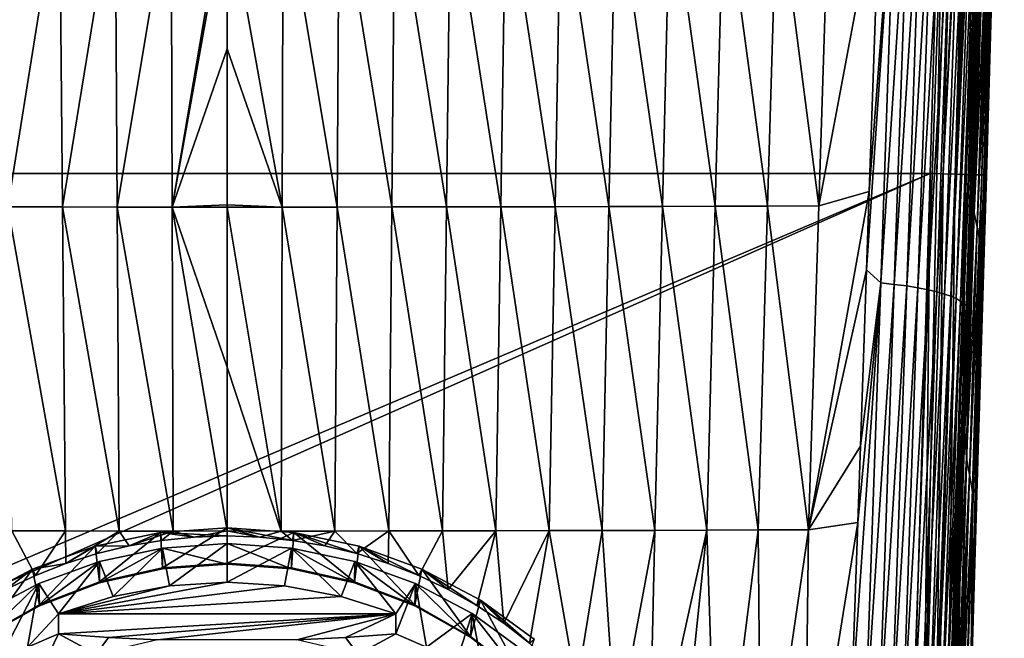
# Model space of a CAD drawing. Header units: metres. Extents: x -26 to 26, y -167 to 32.
# Tile 15 of 237: x -5 to 20, y -135 to -118. Entities that reach past the tile are written whole.
import ezdxf

# ---------------------------------------------------------------- set-up
doc = ezdxf.new("R2010")
doc.units = ezdxf.units.M
doc.layers.add('solid_12_411_043_XXX', color=7, linetype='CONTINUOUS')

msp = doc.modelspace()

# ---------------------------------------------------------------- linework, layer by layer
at = {"layer": 'solid_12_411_043_XXX'}
for points in [[(-18.842392, -106.336342, 137.548279), (-18.376762, -122.436806, 137.548279), (18.842426, -106.339973, 137.548279)], [(-18.376762, -122.436806, 137.548279), (18.375397, -122.436768, 137.548279), (18.842426, -106.339973, 137.548279)], [(18.545296, -122.441833, 137.538437), (18.842426, -106.339973, 137.548279), (18.375397, -122.436768, 137.548279)], [(19.152969, -106.349846, 137.51506), (18.842426, -106.339973, 137.548279), (18.545296, -122.441833, 137.538437)], [(19.152969, -106.349846, 137.51506), (18.545296, -122.441833, 137.538437), (18.712749, -122.446823, 137.509033)], [(19.152969, -106.349846, 137.51506), (18.712749, -122.446823, 137.509033), (19.469248, -106.358757, 137.407791)], [(19.469248, -106.358757, 137.407791), (18.712749, -122.446823, 137.509033), (19.031788, -122.456322, 137.393494)], [(19.469248, -106.358757, 137.407791), (19.031788, -122.456322, 137.393494), (19.764597, -106.367081, 137.222702)], [(19.764597, -106.367081, 137.222702), (19.031788, -122.456322, 137.393494), (19.315968, -122.464783, 137.207718)], [(19.764597, -106.367081, 137.222702), (19.315968, -122.464783, 137.207718), (20.011335, -106.374031, 136.968964)], [(20.011335, -106.374031, 136.968964), (19.315968, -122.464783, 137.207718), (19.549957, -122.471748, 136.961639)], [(20.011335, -106.374031, 136.968964), (19.549957, -122.471748, 136.961639), (19.721201, -122.476845, 136.668518)], [(20.011335, -106.374031, 136.968964), (19.721201, -122.476845, 136.668518), (20.188377, -106.379021, 136.667938)], [(20.188377, -106.379021, 136.667938), (19.721201, -122.476845, 136.668518), (19.780333, -122.478607, 136.509094)], [(20.188377, -106.379021, 136.667938), (19.780333, -122.478607, 136.509094), (20.286915, -106.381798, 136.347565)], [(20.286915, -106.381798, 136.347565), (19.780333, -122.478607, 136.509094), (19.820606, -122.479805, 136.344208)], [(20.286915, -106.381798, 136.347565), (19.820606, -122.479805, 136.344208), (19.841452, -122.480431, 136.178177)], [(20.286915, -106.381798, 136.347565), (19.841452, -122.480431, 136.178177), (20.31208, -106.350395, 136.034409)], [(20.08621, -114.239929, 136.024582), (20.31208, -106.350395, 136.034409), (19.841452, -122.480431, 136.178177)], [(17.490015, -113.612617, 121.02404), (16.713125, -124.955482, 120.971741), (16.784624, -122.909721, 120.942245)], [(17.08106, -125.299965, 121.19458), (16.713125, -124.955482, 120.971741), (17.490015, -113.612617, 121.02404)], [(17.490015, -113.612617, 121.02404), (16.784624, -122.909721, 120.942245), (17.071093, -114.741203, 120.822487)], [(17.08106, -125.299965, 121.19458), (17.490015, -113.612617, 121.02404), (17.843069, -113.638031, 121.280807)], [(17.435251, -125.338158, 121.449699), (17.08106, -125.299965, 121.19458), (17.843069, -113.638031, 121.280807)], [(17.435251, -125.338158, 121.449699), (17.843069, -113.638031, 121.280807), (18.168692, -113.666817, 121.570961)], [(17.761179, -125.381378, 121.73896), (17.435251, -125.338158, 121.449699), (18.168692, -113.666817, 121.570961)], [(17.761179, -125.381378, 121.73896), (18.168692, -113.666817, 121.570961), (18.464769, -113.698624, 121.890198)], [(18.056339, -125.42907, 122.05838), (17.761179, -125.381378, 121.73896), (18.464769, -113.698624, 121.890198)], [(18.056339, -125.42907, 122.05838), (18.464769, -113.698624, 121.890198), (18.728985, -113.732964, 122.235306)], [(18.319265, -125.480576, 122.403763), (18.056339, -125.42907, 122.05838), (18.728985, -113.732964, 122.235306)], [(18.319265, -125.480576, 122.403763), (18.728985, -113.732964, 122.235306), (18.960758, -113.769386, 122.602364)], [(18.549896, -125.53521, 122.770721), (18.319265, -125.480576, 122.403763), (18.960758, -113.769386, 122.602364)], [(18.549896, -125.53521, 122.770721), (18.960758, -113.769386, 122.602364), (19.160925, -113.807442, 122.986923)], [(18.74922, -125.592323, 123.154839), (18.549896, -125.53521, 122.770721), (19.160925, -113.807442, 122.986923)], [(18.74922, -125.592323, 123.154839), (19.160925, -113.807442, 122.986923), (19.3305, -113.846794, 123.385406)], [(18.918253, -125.651398, 123.552643), (18.74922, -125.592323, 123.154839), (19.3305, -113.846794, 123.385406)], [(18.918253, -125.651398, 123.552643), (19.3305, -113.846794, 123.385406), (19.470583, -113.887154, 123.794746)], [(19.058035, -125.712021, 123.961166), (18.918253, -125.651398, 123.552643), (19.470583, -113.887154, 123.794746)], [(19.058035, -125.712021, 123.961166), (19.470583, -113.887154, 123.794746), (19.582336, -113.928307, 124.212402)], [(19.169695, -125.773827, 124.377945), (19.058035, -125.712021, 123.961166), (19.582336, -113.928307, 124.212402)], [(19.169695, -125.773827, 124.377945), (19.582336, -113.928307, 124.212402), (19.667387, -113.970055, 124.636063)], [(19.254299, -125.83651, 124.800766), (19.169695, -125.773827, 124.377945), (19.667387, -113.970055, 124.636063)], [(19.254299, -125.83651, 124.800766), (19.667387, -113.970055, 124.636063), (19.728136, -114.012444, 125.063721)], [(19.312922, -125.900047, 125.227715), (19.254299, -125.83651, 124.800766), (19.728136, -114.012444, 125.063721)], [(19.312922, -125.900047, 125.227715), (19.728136, -114.012444, 125.063721), (19.767462, -114.059341, 125.493546)], [(19.349443, -125.970078, 125.6567), (19.312922, -125.900047, 125.227715), (19.767462, -114.059341, 125.493546)], [(19.349443, -125.970078, 125.6567), (19.767462, -114.059341, 125.493546), (19.789263, -114.113609, 125.924133)], [(19.37068, -126.050804, 126.085953), (19.349443, -125.970078, 125.6567), (19.789263, -114.113609, 125.924133)], [(19.37068, -126.050804, 126.085953), (19.789263, -114.113609, 125.924133), (19.801538, -114.174263, 126.356537)], [(19.37068, -126.050804, 126.085953), (19.801538, -114.174263, 126.356537), (19.772219, -115.023476, 126.368248)], [(19.841452, -122.480431, 136.178177), (19.843122, -122.480476, 136.007034), (20.08621, -114.239929, 136.024582)], [(20.022509, -116.383965, 136.005157), (20.08621, -114.239929, 136.024582), (19.843122, -122.480476, 136.007034)], [(15.467371, -123.288582, 120.347115), (15.738487, -114.823875, 120.215714), (17.071093, -114.741203, 120.822487)], [(15.467371, -123.288582, 120.347115), (17.071093, -114.741203, 120.822487), (16.784624, -122.909721, 120.942245)], [(-5.835014, -114.845024, 117.720337), (-4.381323, -114.846497, 117.553383), (-5.730521, -123.314056, 117.956688)], [(-4.381323, -114.846497, 117.553383), (-4.302491, -123.315826, 117.799446), (-5.730521, -123.314056, 117.956688)], [(-4.381323, -114.846497, 117.553383), (-2.922742, -114.847542, 117.434494), (-4.302491, -123.315826, 117.799446)], [(-2.922742, -114.847542, 117.434494), (-2.870059, -123.317093, 117.687317), (-4.302491, -123.315826, 117.799446)], [(-2.922742, -114.847542, 117.434494), (-1.460595, -114.848152, 117.364403), (-2.870059, -123.317093, 117.687317)], [(-1.460595, -114.848152, 117.364403), (-1.434305, -123.317833, 117.621231), (-2.870059, -123.317093, 117.687317)], [(-1.460595, -114.848152, 117.364403), (0.002439, -114.838669, 117.342804), (-1.434305, -123.317833, 117.621231)], [(-1.434305, -123.317833, 117.621231), (0.002439, -114.838669, 117.342804), (0.002449, -115.285866, 117.356552)], [(1.438084, -123.317833, 117.621346), (0.002449, -115.285866, 117.356552), (1.465076, -114.848152, 117.36454)], [(2.87349, -123.317093, 117.687531), (1.438084, -123.317833, 117.621346), (1.465076, -114.848152, 117.36454)], [(2.87349, -123.317093, 117.687531), (1.465076, -114.848152, 117.36454), (2.92681, -114.847542, 117.434753)], [(4.305574, -123.315826, 117.799736), (2.87349, -123.317093, 117.687531), (2.92681, -114.847542, 117.434753)], [(4.305574, -123.315826, 117.799736), (2.92681, -114.847542, 117.434753), (4.384977, -114.846497, 117.553741)], [(5.733254, -123.314049, 117.957024), (4.305574, -123.315826, 117.799736), (4.384977, -114.846497, 117.553741)], [(5.733254, -123.314049, 117.957024), (4.384977, -114.846497, 117.553741), (5.838252, -114.845024, 117.720764)], [(7.155435, -123.311806, 118.157112), (5.733254, -123.314049, 117.957024), (5.838252, -114.845024, 117.720764)], [(7.155435, -123.311806, 118.157112), (5.838252, -114.845024, 117.720764), (7.28535, -114.843163, 117.933624)], [(8.571045, -123.309135, 118.397308), (7.155435, -123.311806, 118.157112), (7.28535, -114.843163, 117.933624)], [(8.571045, -123.309135, 118.397308), (7.28535, -114.843163, 117.933624), (8.725041, -114.840942, 118.18972)], [(9.980919, -123.306076, 118.676773), (8.571045, -123.309135, 118.397308), (8.725041, -114.840942, 118.18972)], [(9.980919, -123.306076, 118.676773), (8.725041, -114.840942, 118.18972), (10.157617, -114.838402, 118.488388)], [(11.377268, -123.302628, 119.005684), (9.980919, -123.306076, 118.676773), (10.157617, -114.838402, 118.488388)], [(11.377268, -123.302628, 119.005684), (10.157617, -114.838402, 118.488388), (11.576571, -114.835541, 118.83696)], [(12.758215, -123.298653, 119.394508), (11.377268, -123.302628, 119.005684), (11.576571, -114.835541, 118.83696)], [(12.758215, -123.298653, 119.394508), (11.576571, -114.835541, 118.83696), (12.98114, -114.832237, 119.240425)], [(14.124785, -123.294159, 119.836227), (12.758215, -123.298653, 119.394508), (12.98114, -114.832237, 119.240425)], [(14.124785, -123.294159, 119.836227), (12.98114, -114.832237, 119.240425), (14.371697, -114.828506, 119.694)], [(15.467371, -123.288582, 120.347115), (14.124785, -123.294159, 119.836227), (14.371697, -114.828506, 119.694)], [(15.467371, -123.288582, 120.347115), (14.371697, -114.828506, 119.694), (15.738487, -114.823875, 120.215714)], [(19.37068, -126.050804, 126.085953), (19.772219, -115.023476, 126.368248), (19.654293, -118.42321, 126.414185)], [(19.654293, -118.42321, 126.414185), (19.772219, -115.023476, 126.368248), (19.742815, -116.895309, 127.514328)], [(-1.434305, -123.317833, 117.621231), (0.002449, -115.285866, 117.356552), (0.002378, -119.181877, 117.475845)], [(1.438084, -123.317833, 117.621346), (0.002378, -119.181877, 117.475845), (0.002449, -115.285866, 117.356552)], [(19.980396, -116.405548, 134.647629), (19.843122, -122.480476, 136.007034), (19.79693, -122.886566, 135.018311)], [(19.980396, -116.405548, 134.647629), (19.79693, -122.886566, 135.018311), (19.874376, -117.502197, 132.322372)], [(20.022509, -116.383965, 136.005157), (19.843122, -122.480476, 136.007034), (19.980396, -116.405548, 134.647629)], [(19.654293, -118.42321, 126.414185), (19.742815, -116.895309, 127.514328), (19.528221, -123.470467, 127.892715)], [(19.808495, -117.196121, 129.918198), (19.528221, -123.470467, 127.892715), (19.742815, -116.895309, 127.514328)], [(19.808495, -117.196121, 129.918198), (19.601114, -123.843857, 130.300858), (19.528221, -123.470467, 127.892715)], [(19.874376, -117.502197, 132.322372), (19.601114, -123.843857, 130.300858), (19.808495, -117.196121, 129.918198)], [(19.874376, -117.502197, 132.322372), (19.674475, -124.223114, 132.70932), (19.601114, -123.843857, 130.300858)], [(19.79693, -122.886566, 135.018311), (19.674475, -124.223114, 132.70932), (19.874376, -117.502197, 132.322372)], [(19.37068, -126.050804, 126.085953), (19.654293, -118.42321, 126.414185), (19.452467, -124.201843, 126.492508)], [(19.452467, -124.201843, 126.492508), (19.654293, -118.42321, 126.414185), (19.528221, -123.470467, 127.892715)], [(0.002378, -119.181877, 117.475845), (0.002065, -123.258095, 117.59977), (-1.434305, -123.317833, 117.621231)], [(0.002065, -123.258095, 117.59977), (0.002378, -119.181877, 117.475845), (1.438084, -123.317833, 117.621346)], [(-18.376762, -122.436806, 137.548279), (-17.913042, -137.89415, 137.548279), (18.375397, -122.436768, 137.548279)], [(-17.913042, -137.89415, 137.548279), (-17.894812, -138.516769, 137.548279), (18.375397, -122.436768, 137.548279)], [(-17.894812, -138.516769, 137.548279), (17.892141, -138.559479, 137.548279), (18.375397, -122.436768, 137.548279)], [(18.206512, -138.537903, 137.514984), (18.375397, -122.436768, 137.548279), (17.892141, -138.559479, 137.548279)], [(18.206512, -138.537903, 137.514984), (18.545296, -122.441833, 137.538437), (18.375397, -122.436768, 137.548279)], [(18.206512, -138.537903, 137.514984), (18.712749, -122.446823, 137.509033), (18.545296, -122.441833, 137.538437)], [(18.206512, -138.537903, 137.514984), (18.525843, -138.547394, 137.406158), (18.712749, -122.446823, 137.509033)], [(18.525843, -138.547394, 137.406158), (19.031788, -122.456322, 137.393494), (18.712749, -122.446823, 137.509033)], [(18.525843, -138.547394, 137.406158), (18.823683, -138.556229, 137.21788), (19.031788, -122.456322, 137.393494)], [(18.823683, -138.556229, 137.21788), (19.315968, -122.464783, 137.207718), (19.031788, -122.456322, 137.393494)], [(18.823683, -138.556229, 137.21788), (19.07147, -138.563583, 136.959686), (19.315968, -122.464783, 137.207718)], [(19.07147, -138.563583, 136.959686), (19.549957, -122.471748, 136.961639), (19.315968, -122.464783, 137.207718)], [(19.07147, -138.563583, 136.959686), (19.721201, -122.476845, 136.668518), (19.549957, -122.471748, 136.961639)], [(19.07147, -138.563583, 136.959686), (19.247593, -138.568817, 136.653824), (19.721201, -122.476845, 136.668518)], [(19.247593, -138.568817, 136.653824), (19.780333, -122.478607, 136.509094), (19.721201, -122.476845, 136.668518)], [(19.247593, -138.568817, 136.653824), (19.343328, -138.571655, 136.329224), (19.780333, -122.478607, 136.509094)], [(19.343328, -138.571655, 136.329224), (19.820606, -122.479805, 136.344208), (19.780333, -122.478607, 136.509094)], [(19.343328, -138.571655, 136.329224), (19.841452, -122.480431, 136.178177), (19.820606, -122.479805, 136.344208)], [(19.343328, -138.571655, 136.329224), (19.363564, -138.577408, 136.013611), (19.841452, -122.480431, 136.178177)], [(19.363564, -138.577408, 136.013611), (19.374487, -138.210495, 136.013901), (19.841452, -122.480431, 136.178177)], [(19.841452, -122.480431, 136.178177), (19.374487, -138.210495, 136.013901), (19.510965, -133.640182, 136.017914)], [(19.510965, -133.640182, 136.017914), (19.66445, -128.50708, 136.022507), (19.841452, -122.480431, 136.178177)], [(19.66445, -128.50708, 136.022507), (19.843122, -122.480476, 136.007034), (19.841452, -122.480431, 136.178177)], [(19.79693, -122.886566, 135.018311), (19.843122, -122.480476, 136.007034), (19.66445, -128.50708, 136.022507)], [(15.467371, -123.288582, 120.347115), (16.784624, -122.909721, 120.942245), (15.197661, -131.753403, 120.475204)], [(16.713125, -124.955482, 120.971741), (15.197661, -131.753403, 120.475204), (16.784624, -122.909721, 120.942245)], [(19.79693, -122.886566, 135.018311), (19.66445, -128.50708, 136.022507), (19.618935, -129.208618, 135.382904)], [(19.79693, -122.886566, 135.018311), (19.618935, -129.208618, 135.382904), (19.674475, -124.223114, 132.70932)], [(-5.730521, -123.314056, 117.956688), (-4.225333, -131.785263, 118.042305), (-5.627697, -131.783188, 118.18985)], [(-5.730521, -123.314056, 117.956688), (-4.302491, -123.315826, 117.799446), (-4.225333, -131.785263, 118.042305)], [(-4.302491, -123.315826, 117.799446), (-2.819053, -131.786743, 117.93689), (-4.225333, -131.785263, 118.042305)], [(-4.302491, -123.315826, 117.799446), (-2.870059, -123.317093, 117.687317), (-2.819053, -131.786743, 117.93689)], [(-2.870059, -123.317093, 117.687317), (-1.409695, -131.787613, 117.874771), (-2.819053, -131.786743, 117.93689)], [(-2.870059, -123.317093, 117.687317), (-1.434305, -123.317833, 117.621231), (-1.409695, -131.787613, 117.874771)], [(0.002065, -123.258095, 117.59977), (0.002057, -123.316864, 117.601547), (-1.434305, -123.317833, 117.621231)], [(-1.434305, -123.317833, 117.621231), (0.002057, -123.316864, 117.601547), (0.001262, -127.502167, 117.727936)], [(-1.434305, -123.317833, 117.621231), (0.000004, -131.785446, 117.856644), (-1.409695, -131.787613, 117.874771)], [(0.001262, -127.502167, 117.727936), (0.000004, -131.785446, 117.856644), (-1.434305, -123.317833, 117.621231)], [(1.409689, -131.787613, 117.874771), (0.001262, -127.502167, 117.727936), (0.002057, -123.316864, 117.601547)], [(1.438084, -123.317833, 117.621346), (0.002057, -123.316864, 117.601547), (0.002065, -123.258095, 117.59977)], [(1.438084, -123.317833, 117.621346), (1.409689, -131.787613, 117.874771), (0.002057, -123.316864, 117.601547)], [(1.438084, -123.317833, 117.621346), (2.819051, -131.786743, 117.93689), (1.409689, -131.787613, 117.874771)], [(2.87349, -123.317093, 117.687531), (2.819051, -131.786743, 117.93689), (1.438084, -123.317833, 117.621346)], [(2.87349, -123.317093, 117.687531), (4.225334, -131.785263, 118.042305), (2.819051, -131.786743, 117.93689)], [(4.305574, -123.315826, 117.799736), (4.225334, -131.785263, 118.042305), (2.87349, -123.317093, 117.687531)], [(4.305574, -123.315826, 117.799736), (5.627702, -131.783188, 118.18985), (4.225334, -131.785263, 118.042305)], [(5.733254, -123.314049, 117.957024), (5.627702, -131.783188, 118.18985), (4.305574, -123.315826, 117.799736)], [(5.733254, -123.314049, 117.957024), (7.025246, -131.780548, 118.377159), (5.627702, -131.783188, 118.18985)], [(7.155435, -123.311806, 118.157112), (7.025246, -131.780548, 118.377159), (5.733254, -123.314049, 117.957024)], [(7.155435, -123.311806, 118.157112), (8.417057, -131.777435, 118.601463), (7.025246, -131.780548, 118.377159)], [(8.571045, -123.309135, 118.397308), (8.417057, -131.777435, 118.601463), (7.155435, -123.311806, 118.157112)], [(8.571045, -123.309135, 118.397308), (9.804511, -131.773849, 118.86174), (8.417057, -131.777435, 118.601463)], [(9.980919, -123.306076, 118.676773), (9.804511, -131.773849, 118.86174), (8.571045, -123.309135, 118.397308)], [(9.980919, -123.306076, 118.676773), (11.178538, -131.769821, 119.171005), (9.804511, -131.773849, 118.86174)], [(11.377268, -123.302628, 119.005684), (11.178538, -131.769821, 119.171005), (9.980919, -123.306076, 118.676773)], [(11.377268, -123.302628, 119.005684), (12.536145, -131.765182, 119.545212), (11.178538, -131.769821, 119.171005)], [(12.758215, -123.298653, 119.394508), (12.536145, -131.765182, 119.545212), (11.377268, -123.302628, 119.005684)], [(12.758215, -123.298653, 119.394508), (13.879004, -131.759918, 119.97509), (12.536145, -131.765182, 119.545212)], [(14.124785, -123.294159, 119.836227), (13.879004, -131.759918, 119.97509), (12.758215, -123.298653, 119.394508)], [(14.124785, -123.294159, 119.836227), (15.197661, -131.753403, 120.475204), (13.879004, -131.759918, 119.97509)], [(15.467371, -123.288582, 120.347115), (15.197661, -131.753403, 120.475204), (14.124785, -123.294159, 119.836227)], [(19.452467, -124.201843, 126.492508), (19.528221, -123.470467, 127.892715), (19.320381, -129.872864, 128.260986)], [(19.601114, -123.843857, 130.300858), (19.320381, -129.872864, 128.260986), (19.528221, -123.470467, 127.892715)], [(19.601114, -123.843857, 130.300858), (19.400496, -130.312149, 130.672348), (19.320381, -129.872864, 128.260986)], [(19.674475, -124.223114, 132.70932), (19.400496, -130.312149, 130.672348), (19.601114, -123.843857, 130.300858)], [(19.383739, -126.163605, 126.519089), (19.452467, -124.201843, 126.492508), (19.320381, -129.872864, 128.260986)], [(19.37068, -126.050804, 126.085953), (19.452467, -124.201843, 126.492508), (19.383739, -126.163605, 126.519089)], [(19.674475, -124.223114, 132.70932), (19.481323, -130.757645, 133.084015), (19.400496, -130.312149, 130.672348)], [(19.618935, -129.208618, 135.382904), (19.481323, -130.757645, 133.084015), (19.674475, -124.223114, 132.70932)], [(16.552334, -129.566681, 121.037544), (15.197661, -131.753403, 120.475204), (16.713125, -124.955482, 120.971741)], [(17.08106, -125.299965, 121.19458), (16.552334, -129.566681, 121.037544), (16.713125, -124.955482, 120.971741)], [(17.08106, -125.299965, 121.19458), (16.311323, -136.499466, 121.135284), (16.482893, -131.562149, 121.065781)], [(17.08106, -125.299965, 121.19458), (16.674679, -136.987427, 121.361015), (16.311323, -136.499466, 121.135284)], [(17.08106, -125.299965, 121.19458), (16.482893, -131.562149, 121.065781), (16.552334, -129.566681, 121.037544)], [(17.435251, -125.338158, 121.449699), (16.674679, -136.987427, 121.361015), (17.08106, -125.299965, 121.19458)], [(17.435251, -125.338158, 121.449699), (17.029003, -137.038361, 121.616425), (16.674679, -136.987427, 121.361015)], [(17.761179, -125.381378, 121.73896), (17.029003, -137.038361, 121.616425), (17.435251, -125.338158, 121.449699)], [(17.761179, -125.381378, 121.73896), (17.354725, -137.095993, 121.905922), (17.029003, -137.038361, 121.616425)], [(18.056339, -125.42907, 122.05838), (17.354725, -137.095993, 121.905922), (17.761179, -125.381378, 121.73896)], [(18.056339, -125.42907, 122.05838), (17.64926, -137.159576, 122.225616), (17.354725, -137.095993, 121.905922)], [(18.319265, -125.480576, 122.403763), (17.64926, -137.159576, 122.225616), (18.056339, -125.42907, 122.05838)], [(18.319265, -125.480576, 122.403763), (17.911322, -137.228256, 122.571175), (17.64926, -137.159576, 122.225616)], [(18.549896, -125.53521, 122.770721), (17.911322, -137.228256, 122.571175), (18.319265, -125.480576, 122.403763)], [(18.549896, -125.53521, 122.770721), (18.141035, -137.301102, 122.93811), (17.911322, -137.228256, 122.571175)], [(18.74922, -125.592323, 123.154839), (18.141035, -137.301102, 122.93811), (18.549896, -125.53521, 122.770721)], [(18.74922, -125.592323, 123.154839), (18.33954, -137.377274, 123.321999), (18.141035, -137.301102, 122.93811)], [(18.918253, -125.651398, 123.552643), (18.33954, -137.377274, 123.321999), (18.74922, -125.592323, 123.154839)], [(18.918253, -125.651398, 123.552643), (18.507797, -137.456085, 123.719376), (18.33954, -137.377274, 123.321999)], [(19.058035, -125.712021, 123.961166), (18.507797, -137.456085, 123.719376), (18.918253, -125.651398, 123.552643)], [(19.058035, -125.712021, 123.961166), (18.646875, -137.536942, 124.127327), (18.507797, -137.456085, 123.719376)], [(19.169695, -125.773827, 124.377945), (18.646875, -137.536942, 124.127327), (19.058035, -125.712021, 123.961166)], [(19.169695, -125.773827, 124.377945), (18.758476, -137.6194, 124.543419), (18.646875, -137.536942, 124.127327)], [(19.254299, -125.83651, 124.800766), (18.758476, -137.6194, 124.543419), (19.169695, -125.773827, 124.377945)], [(19.254299, -125.83651, 124.800766), (18.843029, -137.703033, 124.965508), (18.758476, -137.6194, 124.543419)], [(19.312922, -125.900047, 125.227715), (18.843029, -137.703033, 124.965508), (19.254299, -125.83651, 124.800766)], [(19.312922, -125.900047, 125.227715), (18.898882, -137.787704, 125.391792), (18.843029, -137.703033, 124.965508)], [(19.349443, -125.970078, 125.6567), (18.898882, -137.787704, 125.391792), (19.312922, -125.900047, 125.227715)], [(19.349443, -125.970078, 125.6567), (18.931135, -137.880798, 125.819832), (18.898882, -137.787704, 125.391792)], [(19.37068, -126.050804, 126.085953), (18.931135, -137.880798, 125.819832), (19.349443, -125.970078, 125.6567)], [(19.37068, -126.050804, 126.085953), (18.951155, -137.987976, 126.247475), (18.931135, -137.880798, 125.819832)], [(19.37068, -126.050804, 126.085953), (19.383739, -126.163605, 126.519089), (18.951155, -137.987976, 126.247475)], [(18.951155, -137.987976, 126.247475), (19.383739, -126.163605, 126.519089), (19.278576, -129.164124, 126.559715)], [(19.278576, -129.164124, 126.559715), (19.383739, -126.163605, 126.519089), (19.320381, -129.872864, 128.260986)], [(1.409689, -131.787613, 117.874771), (0.000004, -131.785446, 117.856644), (0.001262, -127.502167, 117.727936)], [(19.618935, -129.208618, 135.382904), (19.66445, -128.50708, 136.022507), (19.510965, -133.640182, 136.017914)], [(18.951155, -137.987976, 126.247475), (19.278576, -129.164124, 126.559715), (19.122009, -133.638794, 126.620323)], [(19.122009, -133.638794, 126.620323), (19.278576, -129.164124, 126.559715), (19.320381, -129.872864, 128.260986)], [(19.618935, -129.208618, 135.382904), (19.510965, -133.640182, 136.017914), (19.448242, -135.321533, 135.720901)], [(19.618935, -129.208618, 135.382904), (19.448242, -135.321533, 135.720901), (19.481323, -130.757645, 133.084015)], [(16.552334, -129.566681, 121.037544), (16.482893, -131.562149, 121.065781), (15.197661, -131.753403, 120.475204)], [(19.122009, -133.638794, 126.620323), (19.320381, -129.872864, 128.260986), (19.121582, -136.053604, 128.598709)], [(19.400496, -130.312149, 130.672348), (19.121582, -136.053604, 128.598709), (19.320381, -129.872864, 128.260986)], [(19.400496, -130.312149, 130.672348), (19.208817, -136.550583, 131.011536), (19.121582, -136.053604, 128.598709)], [(19.481323, -130.757645, 133.084015), (19.208817, -136.550583, 131.011536), (19.400496, -130.312149, 130.672348)], [(19.481323, -130.757645, 133.084015), (19.296974, -137.053757, 133.424515), (19.208817, -136.550583, 131.011536)], [(19.448242, -135.321533, 135.720901), (19.296974, -137.053757, 133.424515), (19.481323, -130.757645, 133.084015)], [(0, -131.701752, 118.789902), (-1.684162, -132.750381, 119.031998), (-1.743297, -131.823242, 118.817947)], [(0, -131.701752, 118.789902), (-1.743297, -131.823242, 118.817947), (0, -131.916306, 117.860565)], [(0, -131.701752, 118.789902), (0, -132.627411, 119.003601), (-1.684162, -132.750381, 119.031998)], [(1.743297, -131.823242, 118.817947), (0, -132.627411, 119.003601), (0, -131.701752, 118.789902)], [(0.85898, -131.945648, 117.867508), (0, -131.701752, 118.789902), (0, -131.916306, 117.860565)], [(1.713048, -132.032639, 117.891739), (1.743297, -131.823242, 118.817947), (0, -131.701752, 118.789902)], [(0.85898, -131.945648, 117.867508), (1.713048, -132.032639, 117.891739), (0, -131.701752, 118.789902)], [(16.482893, -131.562149, 121.065781), (16.311323, -136.499466, 121.135284), (15.089394, -140.217316, 120.668907)], [(15.197661, -131.753403, 120.475204), (16.482893, -131.562149, 121.065781), (15.089394, -140.217316, 120.668907)], [(-5.008402, -132.947495, 118.153404), (-5.780628, -133.313644, 118.252457), (-5.627697, -131.783188, 118.18985)], [(-5.008402, -132.947495, 118.153404), (-5.627697, -131.783188, 118.18985), (-4.225333, -131.785263, 118.042305)], [(-4.211046, -132.635071, 118.065971), (-5.008402, -132.947495, 118.153404), (-4.225333, -131.785263, 118.042305)], [(-4.211046, -132.635071, 118.065971), (-4.225333, -131.785263, 118.042305), (-2.819053, -131.786743, 117.93689)], [(-3.393098, -132.377838, 117.992172), (-4.211046, -132.635071, 118.065971), (-2.819053, -131.786743, 117.93689)], [(-1.743297, -131.823242, 118.817947), (-3.330739, -133.116577, 119.116539), (-3.451232, -132.185257, 118.90152)], [(-1.743297, -131.823242, 118.817947), (-3.451232, -132.185257, 118.90152), (-2.558986, -132.176788, 117.933754)], [(-2.558986, -132.176788, 117.933754), (-3.393098, -132.377838, 117.992172), (-2.819053, -131.786743, 117.93689)], [(-1.743297, -131.823242, 118.817947), (-1.684162, -132.750381, 119.031998), (-3.330739, -133.116577, 119.116539)], [(-2.558986, -132.176788, 117.933754), (-2.819053, -131.786743, 117.93689), (-1.409695, -131.787613, 117.874771)], [(-1.713034, -132.032639, 117.891739), (-2.558986, -132.176788, 117.933754), (-1.409695, -131.787613, 117.874771)], [(-1.743297, -131.823242, 118.817947), (-2.558986, -132.176788, 117.933754), (-1.713034, -132.032639, 117.891739)], [(-1.743297, -131.823242, 118.817947), (-0.858988, -131.945648, 117.867508), (0, -131.916306, 117.860565)], [(-1.743297, -131.823242, 118.817947), (-1.713034, -132.032639, 117.891739), (-0.858988, -131.945648, 117.867508)], [(-0.858988, -131.945648, 117.867508), (-1.713034, -132.032639, 117.891739), (-1.409695, -131.787613, 117.874771)], [(-0.858988, -131.945648, 117.867508), (-1.409695, -131.787613, 117.874771), (0.000004, -131.785446, 117.856644)], [(-0.858988, -131.945648, 117.867508), (0.000004, -131.785446, 117.856644), (0, -131.916306, 117.860565)], [(0.85898, -131.945648, 117.867508), (0, -131.916306, 117.860565), (0.000004, -131.785446, 117.856644)], [(1.743297, -131.823242, 118.817947), (1.684162, -132.750381, 119.031998), (0, -132.627411, 119.003601)], [(1.409689, -131.787613, 117.874771), (0.85898, -131.945648, 117.867508), (0.000004, -131.785446, 117.856644)], [(1.409689, -131.787613, 117.874771), (1.713048, -132.032639, 117.891739), (0.85898, -131.945648, 117.867508)], [(1.409689, -131.787613, 117.874771), (2.819051, -131.786743, 117.93689), (1.713048, -132.032639, 117.891739)], [(1.743297, -131.823242, 118.817947), (3.330739, -133.116577, 119.116539), (1.684162, -132.750381, 119.031998)], [(2.819051, -131.786743, 117.93689), (2.559007, -132.176788, 117.933754), (1.713048, -132.032639, 117.891739)], [(1.713048, -132.032639, 117.891739), (2.559007, -132.176788, 117.933754), (1.743297, -131.823242, 118.817947)], [(3.451231, -132.185257, 118.90152), (3.330739, -133.116577, 119.116539), (1.743297, -131.823242, 118.817947)], [(3.393125, -132.377838, 117.992172), (3.451231, -132.185257, 118.90152), (1.743297, -131.823242, 118.817947)], [(2.559007, -132.176788, 117.933754), (3.393125, -132.377838, 117.992172), (1.743297, -131.823242, 118.817947)], [(2.819051, -131.786743, 117.93689), (3.393125, -132.377838, 117.992172), (2.559007, -132.176788, 117.933754)], [(2.819051, -131.786743, 117.93689), (4.225334, -131.785263, 118.042305), (3.393125, -132.377838, 117.992172)], [(4.225334, -131.785263, 118.042305), (4.211077, -132.635071, 118.065971), (3.393125, -132.377838, 117.992172)], [(4.225334, -131.785263, 118.042305), (5.00844, -132.94751, 118.153404), (4.211077, -132.635071, 118.065971)], [(4.225334, -131.785263, 118.042305), (5.627702, -131.783188, 118.18985), (5.00844, -132.94751, 118.153404)], [(5.627702, -131.783188, 118.18985), (5.780691, -133.31369, 118.252457), (5.00844, -132.94751, 118.153404)], [(5.627702, -131.783188, 118.18985), (7.025246, -131.780548, 118.377159), (5.780691, -133.31369, 118.252457)], [(7.025246, -131.780548, 118.377159), (6.523672, -133.731888, 118.360794), (5.780691, -133.31369, 118.252457)], [(7.025246, -131.780548, 118.377159), (7.23327, -134.199936, 118.475937), (6.523672, -133.731888, 118.360794)], [(7.025246, -131.780548, 118.377159), (8.417057, -131.777435, 118.601463), (7.23327, -134.199936, 118.475937)], [(8.417057, -131.777435, 118.601463), (7.905657, -134.71521, 118.59549), (7.23327, -134.199936, 118.475937)], [(8.417057, -131.777435, 118.601463), (9.12758, -135.877914, 118.837975), (7.905657, -134.71521, 118.59549)], [(8.417057, -131.777435, 118.601463), (9.804511, -131.773849, 118.86174), (9.12758, -135.877914, 118.837975)], [(9.804511, -131.773849, 118.86174), (10.172127, -137.202484, 119.076836), (9.12758, -135.877914, 118.837975)], [(9.804511, -131.773849, 118.86174), (11.178538, -131.769821, 119.171005), (10.172127, -137.202484, 119.076836)], [(11.178538, -131.769821, 119.171005), (11.018962, -138.662247, 119.30471), (10.172127, -137.202484, 119.076836)], [(12.536145, -131.765182, 119.545212), (11.653893, -140.234268, 119.507172), (11.018962, -138.662247, 119.30471)], [(11.178538, -131.769821, 119.171005), (12.536145, -131.765182, 119.545212), (11.018962, -138.662247, 119.30471)], [(12.536145, -131.765182, 119.545212), (12.81425, -140.22963, 119.844582), (11.653893, -140.234268, 119.507172)], [(12.536145, -131.765182, 119.545212), (13.879004, -131.759918, 119.97509), (12.81425, -140.22963, 119.844582)], [(13.879004, -131.759918, 119.97509), (13.961889, -140.223999, 120.228142), (12.81425, -140.22963, 119.844582)], [(13.879004, -131.759918, 119.97509), (15.197661, -131.753403, 120.475204), (13.961889, -140.223999, 120.228142)], [(15.197661, -131.753403, 120.475204), (15.089394, -140.217316, 120.668907), (13.961889, -140.223999, 120.228142)], [(-3.451232, -132.185257, 118.90152), (-4.9029, -133.717789, 119.255333), (-5.08883, -132.780396, 119.038925)], [(-3.451232, -132.185257, 118.90152), (-5.08883, -132.780396, 119.038925), (-4.211046, -132.635071, 118.065971)], [(-3.451232, -132.185257, 118.90152), (-3.330739, -133.116577, 119.116539), (-4.9029, -133.717789, 119.255333)], [(-3.451232, -132.185257, 118.90152), (-4.211046, -132.635071, 118.065971), (-3.393098, -132.377838, 117.992172)], [(-3.451232, -132.185257, 118.90152), (-3.393098, -132.377838, 117.992172), (-2.558986, -132.176788, 117.933754)], [(-3.330696, -133.139053, 119.019096), (-1.686409, -132.231522, 118.809578), (-3.338502, -132.581696, 118.890419)], [(-2.978117, -133.496857, 114.48333), (-3.338502, -132.581696, 118.890419), (-1.686409, -132.231522, 118.809578)], [(-3.330696, -133.139053, 119.019096), (-1.684166, -132.772873, 118.934555), (-1.686409, -132.231522, 118.809578)], [(-1.501152, -133.219299, 114.41925), (-2.978117, -133.496857, 114.48333), (-1.686409, -132.231522, 118.809578)], [(-1.686409, -132.231522, 118.809578), (0, -132.649902, 118.906166), (0, -132.113998, 118.78244)], [(-1.501152, -133.219299, 114.41925), (-1.686409, -132.231522, 118.809578), (0, -132.113998, 118.78244)], [(-1.684166, -132.772873, 118.934555), (0, -132.649902, 118.906166), (-1.686409, -132.231522, 118.809578)], [(-1.501152, -133.219299, 114.41925), (0, -132.113998, 118.78244), (0, -133.126282, 114.397781)], [(0, -132.113998, 118.78244), (0, -132.649902, 118.906166), (1.684174, -132.772873, 118.934555)], [(1.686401, -132.231522, 118.809578), (0, -132.113998, 118.78244), (1.684174, -132.772873, 118.934555)], [(0, -133.126282, 114.397781), (0, -132.113998, 118.78244), (1.686401, -132.231522, 118.809578)], [(1.501152, -133.219299, 114.41925), (0, -133.126282, 114.397781), (1.686401, -132.231522, 118.809578)], [(2.978117, -133.496857, 114.48333), (1.501152, -133.219299, 114.41925), (1.686401, -132.231522, 118.809578)], [(1.686401, -132.231522, 118.809578), (1.684174, -132.772873, 118.934555), (3.33071, -133.139053, 119.019096)], [(3.338486, -132.581696, 118.890419), (1.686401, -132.231522, 118.809578), (3.33071, -133.139053, 119.019096)], [(2.978117, -133.496857, 114.48333), (1.686401, -132.231522, 118.809578), (3.338486, -132.581696, 118.890419)], [(3.451231, -132.185257, 118.90152), (4.9029, -133.717789, 119.255333), (3.330739, -133.116577, 119.116539)], [(3.393125, -132.377838, 117.992172), (4.211077, -132.635071, 118.065971), (3.451231, -132.185257, 118.90152)], [(5.08883, -132.780396, 119.038925), (4.9029, -133.717789, 119.255333), (3.451231, -132.185257, 118.90152)], [(5.00844, -132.94751, 118.153404), (5.08883, -132.780396, 119.038925), (3.451231, -132.185257, 118.90152)], [(4.211077, -132.635071, 118.065971), (5.00844, -132.94751, 118.153404), (3.451231, -132.185257, 118.90152)], [(-5.08883, -132.780396, 119.038925), (-5.008402, -132.947495, 118.153404), (-4.211046, -132.635071, 118.065971)], [(-4.902802, -133.740234, 119.15789), (-3.338502, -132.581696, 118.890419), (-4.922637, -133.157394, 119.023331)], [(-4.407096, -133.954498, 114.588989), (-4.922637, -133.157394, 119.023331), (-3.338502, -132.581696, 118.890419)], [(-4.902802, -133.740234, 119.15789), (-3.330696, -133.139053, 119.019096), (-3.338502, -132.581696, 118.890419)], [(-2.978117, -133.496857, 114.48333), (-4.407096, -133.954498, 114.588989), (-3.338502, -132.581696, 118.890419)], [(-3.330739, -133.116577, 119.116539), (-1.684162, -132.750381, 119.031998), (-3.330696, -133.139053, 119.019096)], [(-1.684162, -132.750381, 119.031998), (-1.684166, -132.772873, 118.934555), (-3.330696, -133.139053, 119.019096)], [(-1.684166, -132.772873, 118.934555), (0, -132.627411, 119.003601), (0, -132.649902, 118.906166)], [(-1.684162, -132.750381, 119.031998), (0, -132.627411, 119.003601), (-1.684166, -132.772873, 118.934555)], [(1.684162, -132.750381, 119.031998), (0, -132.649902, 118.906166), (0, -132.627411, 119.003601)], [(1.684162, -132.750381, 119.031998), (1.684174, -132.772873, 118.934555), (0, -132.649902, 118.906166)], [(1.684162, -132.750381, 119.031998), (3.330739, -133.116577, 119.116539), (1.684174, -132.772873, 118.934555)], [(3.330739, -133.116577, 119.116539), (3.33071, -133.139053, 119.019096), (1.684174, -132.772873, 118.934555)], [(4.407096, -133.954498, 114.588989), (2.978117, -133.496857, 114.48333), (3.338486, -132.581696, 118.890419)], [(3.338486, -132.581696, 118.890419), (3.33071, -133.139053, 119.019096), (4.902821, -133.740234, 119.15789)], [(4.922616, -133.157394, 119.023331), (3.338486, -132.581696, 118.890419), (4.902821, -133.740234, 119.15789)], [(4.407096, -133.954498, 114.588989), (3.338486, -132.581696, 118.890419), (4.922616, -133.157394, 119.023331)], [(-5.08883, -132.780396, 119.038925), (-6.365504, -134.540573, 119.44529), (-6.622866, -133.596573, 119.227348)], [(-5.08883, -132.780396, 119.038925), (-6.622866, -133.596573, 119.227348), (-5.780628, -133.313644, 118.252457)], [(-5.08883, -132.780396, 119.038925), (-4.9029, -133.717789, 119.255333), (-6.365504, -134.540573, 119.44529)], [(-5.08883, -132.780396, 119.038925), (-5.780628, -133.313644, 118.252457), (-5.008402, -132.947495, 118.153404)], [(5.08883, -132.780396, 119.038925), (6.365504, -134.540573, 119.44529), (4.9029, -133.717789, 119.255333)], [(5.00844, -132.94751, 118.153404), (5.780691, -133.31369, 118.252457), (5.08883, -132.780396, 119.038925)], [(6.622865, -133.596573, 119.227348), (6.365504, -134.540573, 119.44529), (5.08883, -132.780396, 119.038925)], [(6.523672, -133.731888, 118.360794), (6.622865, -133.596573, 119.227348), (5.08883, -132.780396, 119.038925)], [(5.780691, -133.31369, 118.252457), (6.523672, -133.731888, 118.360794), (5.08883, -132.780396, 119.038925)], [(-6.365396, -134.563004, 119.347839), (-4.922637, -133.157394, 119.023331), (-6.406554, -133.946899, 119.205605)], [(-5.988304, -135.22644, 112.522141), (-6.406554, -133.946899, 119.205605), (-4.922637, -133.157394, 119.023331)], [(-6.365396, -134.563004, 119.347839), (-4.902802, -133.740234, 119.15789), (-4.922637, -133.157394, 119.023331)], [(-5.212132, -134.820526, 112.428429), (-5.988304, -135.22644, 112.522141), (-4.922637, -133.157394, 119.023331)], [(-4.407096, -133.954498, 114.588989), (-5.212132, -134.820526, 112.428429), (-4.922637, -133.157394, 119.023331)], [(-4.9029, -133.717789, 119.255333), (-3.330739, -133.116577, 119.116539), (-4.902802, -133.740234, 119.15789)], [(-3.330739, -133.116577, 119.116539), (-3.330696, -133.139053, 119.019096), (-4.902802, -133.740234, 119.15789)], [(-4.407096, -133.954498, 114.588989), (0, -133.126282, 114.397781), (1.501152, -133.219299, 114.41925)], [(-1.501152, -133.219299, 114.41925), (0, -133.126282, 114.397781), (-4.407096, -133.954498, 114.588989)], [(-4.407096, -133.954498, 114.588989), (1.501152, -133.219299, 114.41925), (2.978117, -133.496857, 114.48333)], [(-1.501152, -133.219299, 114.41925), (-4.407096, -133.954498, 114.588989), (-2.978117, -133.496857, 114.48333)], [(3.330739, -133.116577, 119.116539), (4.9029, -133.717789, 119.255333), (3.33071, -133.139053, 119.019096)], [(4.9029, -133.717789, 119.255333), (4.902821, -133.740234, 119.15789), (3.33071, -133.139053, 119.019096)], [(4.407096, -134.471878, 112.347939), (4.407096, -133.954498, 114.588989), (4.922616, -133.157394, 119.023331)], [(5.212132, -134.820526, 112.428429), (4.407096, -134.471878, 112.347939), (4.922616, -133.157394, 119.023331)], [(4.922616, -133.157394, 119.023331), (4.902821, -133.740234, 119.15789), (6.365415, -134.563019, 119.347839)], [(6.406535, -133.946899, 119.205597), (4.922616, -133.157394, 119.023331), (6.365415, -134.563019, 119.347839)], [(5.212132, -134.820526, 112.428429), (4.922616, -133.157394, 119.023331), (6.406535, -133.946899, 119.205597)], [(-4.407096, -133.954498, 114.588989), (2.978117, -133.496857, 114.48333), (4.407096, -133.954498, 114.588989)], [(-6.365504, -134.540573, 119.44529), (-4.9029, -133.717789, 119.255333), (-6.365396, -134.563004, 119.347839)], [(-4.9029, -133.717789, 119.255333), (-4.902802, -133.740234, 119.15789), (-6.365396, -134.563004, 119.347839)], [(4.9029, -133.717789, 119.255333), (6.365415, -134.563019, 119.347839), (4.902821, -133.740234, 119.15789)], [(4.9029, -133.717789, 119.255333), (6.365504, -134.540573, 119.44529), (6.365415, -134.563019, 119.347839)], [(6.622865, -133.596573, 119.227348), (7.685946, -135.566605, 119.682167), (6.365504, -134.540573, 119.44529)], [(6.523672, -133.731888, 118.360794), (7.23327, -134.199936, 118.475937), (6.622865, -133.596573, 119.227348)], [(8.022091, -134.617172, 119.462975), (7.685946, -135.566605, 119.682167), (6.622865, -133.596573, 119.227348)], [(7.905657, -134.71521, 118.59549), (8.022091, -134.617172, 119.462975), (6.622865, -133.596573, 119.227348)], [(7.23327, -134.199936, 118.475937), (7.905657, -134.71521, 118.59549), (6.622865, -133.596573, 119.227348)], [(18.951155, -137.987976, 126.247475), (19.122009, -133.638794, 126.620323), (18.980255, -137.713974, 126.675529)], [(18.980255, -137.713974, 126.675529), (19.122009, -133.638794, 126.620323), (19.121582, -136.053604, 128.598709)], [(19.448242, -135.321533, 135.720901), (19.510965, -133.640182, 136.017914), (19.374487, -138.210495, 136.013901)], [(-4.407096, -133.954498, 114.588989), (-4.407096, -134.471878, 112.347939), (-5.212132, -134.820526, 112.428429)], [(-4.407096, -133.954498, 114.588989), (4.407096, -133.954498, 114.588989), (-4.407096, -134.471878, 112.347939)], [(-3.09481, -134.567017, 111.935837), (-4.407096, -134.471878, 112.347939), (4.407096, -133.954498, 114.588989)], [(-3.09481, -134.567017, 111.935837), (4.407096, -133.954498, 114.588989), (-1.822773, -134.629349, 111.665878)], [(1.822773, -134.629349, 111.665878), (-1.822773, -134.629349, 111.665878), (4.407096, -133.954498, 114.588989)], [(3.096556, -134.56691, 111.936302), (1.822773, -134.629349, 111.665878), (4.407096, -133.954498, 114.588989)], [(3.096556, -134.56691, 111.936302), (4.407096, -133.954498, 114.588989), (4.407096, -134.471878, 112.347939)], [(5.988304, -135.22644, 112.522141), (5.212132, -134.820526, 112.428429), (6.406535, -133.946899, 119.205597)], [(6.731474, -135.687485, 112.628578), (5.988304, -135.22644, 112.522141), (6.406535, -133.946899, 119.205597)], [(6.406535, -133.946899, 119.205597), (6.365415, -134.563019, 119.347839), (7.685881, -135.589035, 119.584717)], [(7.760045, -134.934143, 119.433525), (6.406535, -133.946899, 119.205597), (7.685881, -135.589035, 119.584717)], [(6.731474, -135.687485, 112.628578), (6.406535, -133.946899, 119.205597), (7.760045, -134.934143, 119.433525)], [(-4.953346, -135.614105, 111.893227), (-5.212132, -134.820526, 112.428429), (-4.407096, -134.471878, 112.347939)], [(-3.425529, -135.008606, 111.753433), (-4.953346, -135.614105, 111.893227), (-4.407096, -134.471878, 112.347939)], [(-3.09481, -134.567017, 111.935837), (-3.425529, -135.008606, 111.753433), (-4.407096, -134.471878, 112.347939)], [(-3.09481, -134.567017, 111.935837), (-1.822773, -134.629349, 111.665878), (-3.425529, -135.008606, 111.753433)], [(3.096556, -134.56691, 111.936302), (3.425546, -135.008606, 111.753433), (1.822773, -134.629349, 111.665878)], [(3.096556, -134.56691, 111.936302), (4.407096, -134.471878, 112.347939), (3.425546, -135.008606, 111.753433)], [(3.425546, -135.008606, 111.753433), (4.407096, -134.471878, 112.347939), (5.212132, -134.820526, 112.428429)], [(6.365504, -134.540573, 119.44529), (7.685881, -135.589035, 119.584717), (6.365415, -134.563019, 119.347839)], [(6.365504, -134.540573, 119.44529), (7.685946, -135.566605, 119.682167), (7.685881, -135.589035, 119.584717)]]:
    msp.add_3dface(points, dxfattribs=at)

doc.saveas('drawing.dxf')
